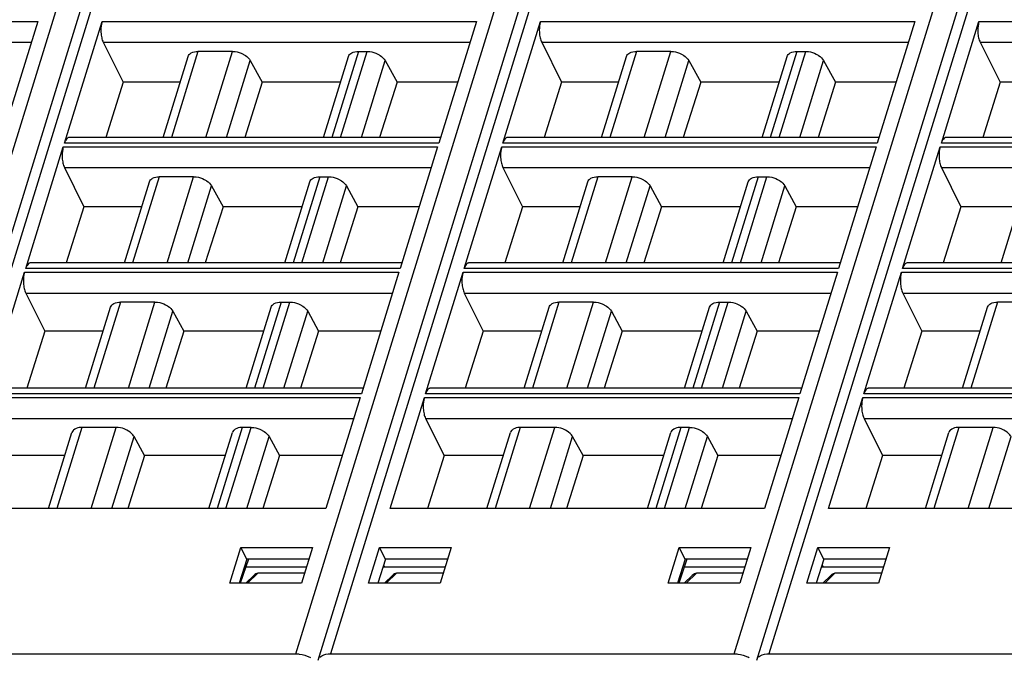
# Model space of a CAD drawing. Header units: millimetres. Extents: x 0 to 841, y 0 to 594.
# Tile 151 of 237: x 456 to 508, y 100 to 133. Entities that reach past the tile are written whole.
import ezdxf

# ---------------------------------------------------------------- set-up
doc = ezdxf.new("R2010")
doc.units = ezdxf.units.MM
doc.header["$LTSCALE"] = 46.255
doc.layers.get('0').update_dxf_attribs({"linetype": 'CONTINUOUS'})

msp = doc.modelspace()

# ---------------------------------------------------------------- linework, layer by layer
at = {"color": 7, "linetype": 'CONTINUOUS'}
for p, q in [((471.86718, 99.42039), (490.38525, 159.3449)), ((495.17002, 99.42039), (512.87092, 156.70051)), ((448.56434, 99.42039), (465.58841, 154.51031)), ((456.96843, 133.33188), (454.97139, 126.86946)), ((458.37902, 126.86946), (460.37606, 133.33188)), ((480.27127, 133.33188), (478.27423, 126.86946)), ((481.68187, 126.86946), (483.67891, 133.33188)), ((503.57412, 133.33188), (501.57708, 126.86946)), ((504.98471, 126.86946), (506.98175, 133.33188)), ((460.44059, 132.23022), (461.49883, 130.10553)), ((483.74343, 132.23022), (484.80167, 130.10553)), ((507.04628, 132.23022), (508.10451, 130.10553)), ((463.62063, 127.17217), (464.94963, 131.47281)), ((467.30395, 131.74827), (465.47435, 131.74827)), ((472.14966, 127.17217), (473.47866, 131.47281)), ((474.0034, 131.74827), (474.46981, 131.74827)), ((486.92348, 127.17217), (488.25248, 131.47281)), ((490.6068, 131.74827), (488.7772, 131.74827)), ((495.4525, 127.17217), (496.7815, 131.47281)), ((497.30624, 131.74827), (497.77266, 131.74827)), ((468.25816, 131.26022), (468.89004, 130.10553)), ((475.42401, 131.26022), (476.05589, 130.10553)), ((491.561, 131.26022), (492.19288, 130.10553)), ((498.72686, 131.26022), (499.35874, 130.10553)), ((461.49883, 130.10553), (460.57493, 127.17217)), ((464.52711, 130.10553), (461.49883, 130.10553)), ((468.89004, 130.10553), (467.96508, 127.17217)), ((473.05614, 130.10553), (468.89004, 130.10553)), ((476.05589, 130.10553), (475.13094, 127.17217)), ((479.27426, 130.10553), (476.05589, 130.10553)), ((484.80167, 130.10553), (483.87778, 127.17217)), ((487.82995, 130.10553), (484.80167, 130.10553)), ((492.19288, 130.10553), (491.26792, 127.17217)), ((496.35898, 130.10553), (492.19288, 130.10553)), ((499.35874, 130.10553), (498.43378, 127.17217)), ((502.5771, 130.10553), (499.35874, 130.10553)), ((508.10451, 130.10553), (507.18062, 127.17217)), ((511.1328, 130.10553), (508.10451, 130.10553)), ((478.36778, 127.17217), (458.63279, 127.17217)), ((501.67062, 127.17217), (481.93564, 127.17217)), ((524.97346, 127.17217), (505.23848, 127.17217)), ((456.32146, 120.21118), (458.3185, 126.6736)), ((478.21371, 126.6736), (476.21667, 120.21118)), ((479.6243, 120.21118), (481.62134, 126.6736)), ((501.51655, 126.6736), (499.51951, 120.21118)), ((502.92714, 120.21118), (504.92418, 126.6736)), ((458.38303, 125.57194), (459.41704, 123.49588)), ((465.24639, 125.08999), (463.41679, 125.08999)), ((471.94584, 125.08999), (472.41225, 125.08999)), ((481.68587, 125.57194), (482.71989, 123.49588)), ((488.54923, 125.08999), (486.71963, 125.08999)), ((495.24868, 125.08999), (495.71509, 125.08999)), ((504.98871, 125.57194), (506.02273, 123.49588)), ((461.56307, 120.51389), (462.89207, 124.81453)), ((466.20059, 124.60194), (466.80586, 123.49588)), ((470.0921, 120.51389), (471.42109, 124.81453)), ((473.36645, 124.60194), (473.97172, 123.49588)), ((484.86591, 120.51389), (486.19491, 124.81453)), ((489.50344, 124.60194), (490.10871, 123.49588)), ((493.39494, 120.51389), (494.72394, 124.81453)), ((496.66929, 124.60194), (497.27456, 123.49588)), ((508.16876, 120.51389), (509.49776, 124.81453)), ((459.41704, 123.49588), (458.47783, 120.51389)), ((462.48458, 123.49588), (459.41704, 123.49588)), ((466.80586, 123.49588), (465.86557, 120.51389)), ((471.0136, 123.49588), (466.80586, 123.49588)), ((473.97172, 123.49588), (473.03143, 120.51389)), ((477.23172, 123.49588), (473.97172, 123.49588)), ((482.71989, 123.49588), (481.78068, 120.51389)), ((485.78742, 123.49588), (482.71989, 123.49588)), ((490.10871, 123.49588), (489.16842, 120.51389)), ((494.31644, 123.49588), (490.10871, 123.49588)), ((497.27456, 123.49588), (496.33427, 120.51389)), ((500.53456, 123.49588), (497.27456, 123.49588)), ((506.02273, 123.49588), (505.08352, 120.51389)), ((509.09026, 123.49588), (506.02273, 123.49588)), ((476.31021, 120.51389), (456.57523, 120.51389)), ((499.61306, 120.51389), (479.87807, 120.51389)), ((522.9159, 120.51389), (503.18091, 120.51389)), ((454.26389, 113.5529), (456.26093, 120.01532)), ((476.15615, 120.01532), (474.15911, 113.5529)), ((477.56674, 113.5529), (479.56378, 120.01532)), ((499.45899, 120.01532), (497.46195, 113.5529)), ((500.86958, 113.5529), (502.86662, 120.01532)), ((456.32546, 118.91366), (457.33526, 116.88623)), ((479.62831, 118.91366), (480.6381, 116.88623)), ((502.93115, 118.91366), (503.94095, 116.88623)), ((463.18883, 118.43171), (461.35923, 118.43171)), ((469.88827, 118.43171), (470.35469, 118.43171)), ((486.49167, 118.43171), (484.66207, 118.43171)), ((493.19112, 118.43171), (493.65753, 118.43171)), ((509.79451, 118.43171), (507.96491, 118.43171)), ((459.50551, 113.85561), (460.83451, 118.15625)), ((464.14303, 117.94366), (464.72169, 116.88623)), ((468.03453, 113.85561), (469.36353, 118.15625)), ((471.30888, 117.94366), (471.88754, 116.88623)), ((482.80835, 113.85561), (484.13735, 118.15625)), ((487.44587, 117.94366), (488.02453, 116.88623)), ((491.33737, 113.85561), (492.66637, 118.15625)), ((494.61173, 117.94366), (495.19039, 116.88623)), ((506.11119, 113.85561), (507.44019, 118.15625)), ((457.33526, 116.88623), (456.38073, 113.85561)), ((460.44204, 116.88623), (457.33526, 116.88623)), ((464.72169, 116.88623), (463.76606, 113.85561)), ((468.97106, 116.88623), (464.72169, 116.88623)), ((471.88754, 116.88623), (470.93192, 113.85561)), ((475.18918, 116.88623), (471.88754, 116.88623)), ((480.6381, 116.88623), (479.68358, 113.85561)), ((483.74488, 116.88623), (480.6381, 116.88623)), ((488.02453, 116.88623), (487.06891, 113.85561)), ((492.27391, 116.88623), (488.02453, 116.88623)), ((495.19039, 116.88623), (494.23476, 113.85561)), ((498.49203, 116.88623), (495.19039, 116.88623)), ((503.94095, 116.88623), (502.98642, 113.85561)), ((507.04773, 116.88623), (503.94095, 116.88623)), ((474.25265, 113.85561), (454.51766, 113.85561)), ((497.55549, 113.85561), (477.82051, 113.85561)), ((520.85834, 113.85561), (501.12335, 113.85561)), ((474.09858, 113.35704), (472.277, 107.4624)), ((475.68463, 107.4624), (477.50621, 113.35704)), ((497.40143, 113.35704), (495.57984, 107.4624)), ((498.98747, 107.4624), (500.80906, 113.35704)), ((477.57074, 112.25538), (478.55632, 110.27658)), ((500.87359, 112.25538), (501.85916, 110.27658)), ((457.52985, 107.4624), (458.77694, 111.49798)), ((461.13127, 111.77343), (459.30168, 111.77343)), ((466.05888, 107.4624), (467.30597, 111.49798)), ((468.29712, 111.77343), (467.83071, 111.77343)), ((480.8327, 107.4624), (482.07979, 111.49798)), ((484.43411, 111.77343), (482.60453, 111.77343)), ((489.36172, 107.4624), (490.60881, 111.49798)), ((491.59996, 111.77343), (491.13355, 111.77343)), ((504.13554, 107.4624), (505.38263, 111.49798)), ((507.73695, 111.77343), (505.90737, 111.77343)), ((462.63751, 110.27658), (462.08547, 111.28538)), ((469.25132, 111.28538), (469.80337, 110.27658)), ((485.94036, 110.27658), (485.38831, 111.28538)), ((492.55416, 111.28538), (493.10621, 110.27658)), ((458.3995, 110.27658), (455.25348, 110.27658)), ((462.63751, 110.27658), (461.75014, 107.4624)), ((466.92853, 110.27658), (462.63751, 110.27658)), ((469.80337, 110.27658), (468.91599, 107.4624)), ((473.14665, 110.27658), (469.80337, 110.27658)), ((478.55632, 110.27658), (477.66996, 107.4624)), ((481.70235, 110.27658), (478.55632, 110.27658)), ((485.94036, 110.27658), (485.05298, 107.4624)), ((490.23137, 110.27658), (485.94036, 110.27658)), ((493.10621, 110.27658), (492.21883, 107.4624)), ((496.44949, 110.27658), (493.10621, 110.27658)), ((501.85916, 110.27658), (500.9728, 107.4624)), ((505.00519, 110.27658), (501.85916, 110.27658)), ((472.277, 107.4624), (452.38179, 107.4624)), ((495.57984, 107.4624), (475.68463, 107.4624)), ((518.88268, 107.4624), (498.98747, 107.4624)), ((467.16635, 103.49349), (467.75524, 105.40022)), ((467.75527, 105.40022), (471.56332, 105.40022)), ((468.06857, 104.77215), (467.75527, 105.40022)), ((471.56338, 105.40022), (470.97381, 103.49349)), ((474.53484, 103.49349), (475.12373, 105.40022)), ((475.12376, 105.40022), (478.93181, 105.40022)), ((475.43705, 104.77215), (475.12376, 105.40022)), ((478.93187, 105.40022), (478.3423, 103.49349)), ((490.4692, 103.49349), (491.05808, 105.40022)), ((491.05811, 105.40022), (494.86617, 105.40022)), ((491.37141, 104.77215), (491.05811, 105.40022)), ((494.86623, 105.40022), (494.27666, 103.49349)), ((497.83769, 103.49349), (498.42657, 105.40022)), ((498.4266, 105.40022), (502.23466, 105.40022)), ((498.7399, 104.77215), (498.4266, 105.40022)), ((502.23471, 105.40022), (501.64515, 103.49349)), ((468.06854, 104.77215), (467.66627, 103.49349)), ((468.15502, 104.77215), (467.72633, 103.49349)), ((471.36918, 104.77215), (468.06857, 104.77215)), ((475.43703, 104.77215), (475.03476, 103.49349)), ((478.73767, 104.77215), (475.43705, 104.77215)), ((491.37138, 104.77215), (490.96912, 103.49349)), ((491.45786, 104.77215), (491.02917, 103.49349)), ((494.67202, 104.77215), (491.37141, 104.77215)), ((498.73987, 104.77215), (498.3376, 103.49349)), ((502.04051, 104.77215), (498.7399, 104.77215)), ((468.01883, 104.36594), (471.24374, 104.36646)), ((475.30842, 104.36336), (478.61143, 104.36389)), ((475.34139, 104.46816), (475.39281, 104.36338)), ((491.32168, 104.36594), (494.54658, 104.36646)), ((498.61127, 104.36336), (501.91428, 104.36389)), ((498.64423, 104.46816), (498.69565, 104.36338)), ((468.44411, 103.91468), (468.01318, 103.49349)), ((471.13876, 104.02693), (468.65977, 104.02693)), ((475.38167, 103.49349), (475.8126, 103.91468)), ((478.50724, 104.02693), (476.02825, 104.02693)), ((491.74696, 103.91468), (491.31602, 103.49349)), ((494.4416, 104.02693), (491.96261, 104.02693)), ((498.68451, 103.49349), (499.11544, 103.91468)), ((501.81009, 104.02693), (499.3311, 104.02693)), ((470.97384, 103.49349), (467.1663, 103.49349)), ((478.34233, 103.49349), (474.53479, 103.49349)), ((494.27669, 103.49349), (490.46914, 103.49349)), ((501.64518, 103.49349), (497.83763, 103.49349)), ((449.21472, 99.74675), (470.67544, 99.74675)), ((472.51756, 99.74675), (493.97828, 99.74675)), ((495.8204, 99.74675), (517.28112, 99.74675))]:
    msp.add_line(p, q, dxfattribs=at)
at = {"color": 9, "linetype": 'CONTINUOUS'}
for p, q in [((490.03347, 156.42825), (472.51756, 99.74675)), ((512.55453, 153.89841), (495.8204, 99.74675)), ((465.91325, 153.78324), (449.21472, 99.74675)), ((447.37259, 99.74675), (463.71476, 152.63002)), ((470.67544, 99.74675), (487.01761, 152.63002)), ((493.97828, 99.74675), (510.32045, 152.63002)), ((437.07322, 133.33188), (456.96843, 133.33188)), ((460.37606, 133.33188), (480.27127, 133.33188)), ((483.67891, 133.33188), (503.57412, 133.33188)), ((506.98175, 133.33188), (526.87696, 133.33188)), ((437.13775, 132.23022), (456.62799, 132.23022)), ((460.44059, 132.23022), (479.93083, 132.23022)), ((483.74343, 132.23022), (503.23368, 132.23022)), ((507.04628, 132.23022), (526.53652, 132.23022)), ((465.47438, 131.74827), (464.06025, 127.17217)), ((465.88984, 127.17217), (467.30396, 131.74827)), ((474.0034, 131.74827), (472.58928, 127.17217)), ((473.05569, 127.17217), (474.46981, 131.74827)), ((488.77722, 131.74827), (487.3631, 127.17217)), ((489.19268, 127.17217), (490.6068, 131.74827)), ((497.30624, 131.74827), (495.89212, 127.17217)), ((496.35853, 127.17217), (497.77266, 131.74827)), ((466.99486, 127.17217), (468.25816, 131.26022)), ((474.16071, 127.17217), (475.42401, 131.26022)), ((490.2977, 127.17217), (491.561, 131.26022)), ((497.46355, 127.17217), (498.72686, 131.26022)), ((458.3185, 126.6736), (478.21371, 126.6736)), ((478.27423, 126.86946), (458.37902, 126.86946)), ((481.62134, 126.6736), (501.51655, 126.6736)), ((501.57708, 126.86946), (481.68187, 126.86946)), ((504.92418, 126.6736), (524.8194, 126.6736)), ((524.87992, 126.86946), (504.98471, 126.86946)), ((458.38303, 125.57194), (477.87327, 125.57194)), ((463.41681, 125.08999), (462.00269, 120.51389)), ((463.83227, 120.51389), (465.24639, 125.08999)), ((471.94584, 125.08999), (470.53172, 120.51389)), ((470.99813, 120.51389), (472.41225, 125.08999)), ((481.68587, 125.57194), (501.17611, 125.57194)), ((486.71966, 125.08999), (485.30553, 120.51389)), ((487.13512, 120.51389), (488.54924, 125.08999)), ((495.24868, 125.08999), (493.83456, 120.51389)), ((494.30097, 120.51389), (495.71509, 125.08999)), ((504.98871, 125.57194), (524.47896, 125.57194)), ((464.93729, 120.51389), (466.20059, 124.60194)), ((472.10315, 120.51389), (473.36645, 124.60194)), ((488.24013, 120.51389), (489.50344, 124.60194)), ((495.40599, 120.51389), (496.66929, 124.60194)), ((456.26093, 120.01532), (476.15615, 120.01532)), ((476.21667, 120.21118), (456.32146, 120.21118)), ((479.56378, 120.01532), (499.45899, 120.01532)), ((499.51951, 120.21118), (479.6243, 120.21118)), ((502.86662, 120.01532), (522.76183, 120.01532)), ((522.82236, 120.21118), (502.92714, 120.21118)), ((456.32546, 118.91366), (475.81571, 118.91366)), ((479.62831, 118.91366), (499.11855, 118.91366)), ((502.93115, 118.91366), (522.42139, 118.91366)), ((461.35925, 118.43171), (459.94513, 113.85561)), ((461.77471, 113.85561), (463.18883, 118.43171)), ((469.88827, 118.43171), (468.47415, 113.85561)), ((468.94056, 113.85561), (470.35469, 118.43171)), ((484.66209, 118.43171), (483.24797, 113.85561)), ((485.07755, 113.85561), (486.49167, 118.43171)), ((493.19112, 118.43171), (491.777, 113.85561)), ((492.24341, 113.85561), (493.65753, 118.43171)), ((507.96493, 118.43171), (506.55081, 113.85561)), ((462.87973, 113.85561), (464.14303, 117.94366)), ((470.04558, 113.85561), (471.30888, 117.94366)), ((486.18257, 113.85561), (487.44587, 117.94366)), ((493.34843, 113.85561), (494.61173, 117.94366)), ((454.20337, 113.35704), (474.09858, 113.35704)), ((474.15911, 113.5529), (454.26389, 113.5529)), ((477.50621, 113.35704), (497.40143, 113.35704)), ((497.46195, 113.5529), (477.56674, 113.5529)), ((500.80906, 113.35704), (520.70427, 113.35704)), ((520.76479, 113.5529), (500.86958, 113.5529)), ((454.2679, 112.25538), (473.75814, 112.25538)), ((477.57074, 112.25538), (497.06099, 112.25538)), ((500.87359, 112.25538), (520.36383, 112.25538)), ((459.30168, 111.77343), (457.96947, 107.4624)), ((459.79906, 107.4624), (461.13127, 111.77343)), ((467.83071, 111.77343), (466.4985, 107.4624)), ((466.96491, 107.4624), (468.29712, 111.77343)), ((482.60453, 111.77343), (481.27232, 107.4624)), ((483.1019, 107.4624), (484.43411, 111.77343)), ((491.13355, 111.77343), (489.80134, 107.4624)), ((490.26775, 107.4624), (491.59996, 111.77343)), ((505.90737, 111.77343), (504.57516, 107.4624)), ((506.40474, 107.4624), (507.73695, 111.77343)), ((460.90408, 107.4624), (462.08547, 111.28538)), ((468.06993, 107.4624), (469.25132, 111.28538)), ((484.20692, 107.4624), (485.38831, 111.28538)), ((491.37277, 107.4624), (492.55416, 111.28538)), ((507.50976, 107.4624), (508.69115, 111.28538)), ((468.11398, 103.49349), (468.65977, 104.02693)), ((475.48247, 103.49349), (476.02825, 104.02693)), ((491.41683, 103.49349), (491.96261, 104.02693)), ((498.78531, 103.49349), (499.3311, 104.02693))]:
    msp.add_line(p, q, dxfattribs=at)
at = {"color": 7, "linetype": 'CONTINUOUS'}
for centre in [(470.70814, 98.16806), (494.01099, 98.16806)]:
    msp.add_arc(centre, 1.56579, 61.076051, 63.120136, dxfattribs=at)
for centre in [(468.49917, 103.54899), (475.86766, 103.54899), (491.80201, 103.54899), (499.1705, 103.54899)]:
    msp.add_ellipse(centre, major_axis=(0.21971, 0.46519), ratio=0.49901929, start_param=0.23146357, end_param=0.9310605, dxfattribs=at)
for points, knots in [([(460.37606, 133.33188), (460.36309, 133.2899), (460.3178, 133.10297), (460.30838, 132.90832), (460.31705, 132.76047)], [0, 0, 0, 0, 0.22881463, 1, 1, 1, 1]), ([(483.67891, 133.33188), (483.66593, 133.2899), (483.62064, 133.10297), (483.61123, 132.90832), (483.61989, 132.76047)], [0, 0, 0, 0, 0.22881463, 1, 1, 1, 1]), ([(506.98175, 133.33188), (506.96877, 133.2899), (506.92349, 133.10297), (506.91407, 132.90832), (506.92273, 132.76047)], [0, 0, 0, 0, 0.22881463, 1, 1, 1, 1]), ([(460.31705, 132.76047), (460.32278, 132.66252), (460.34705, 132.48113), (460.40305, 132.30559), (460.44059, 132.23022)], [0, 0, 0, 0, 0.53816872, 1, 1, 1, 1]), ([(483.61989, 132.76047), (483.62563, 132.66252), (483.64989, 132.48113), (483.70589, 132.30559), (483.74343, 132.23022)], [0, 0, 0, 0, 0.53816872, 1, 1, 1, 1]), ([(506.92273, 132.76047), (506.92847, 132.66252), (506.95273, 132.48113), (507.00874, 132.30559), (507.04628, 132.23022)], [0, 0, 0, 0, 0.53816872, 1, 1, 1, 1]), ([(464.94963, 131.47281), (464.96132, 131.51064), (464.98834, 131.55892), (465.02506, 131.59779), (465.03513, 131.60732)], [0, 0, 0, 0, 0.7407559, 1, 1, 1, 1]), ([(465.03513, 131.60732), (465.0598, 131.63066), (465.18839, 131.72181), (465.35237, 131.74827), (465.47435, 131.74827)], [0, 0, 0, 0, 0.21777869, 1, 1, 1, 1]), ([(467.30395, 131.74827), (467.35124, 131.74827), (467.54644, 131.73489), (467.73794, 131.67475), (467.86978, 131.60732)], [0, 0, 0, 0, 0.24204309, 1, 1, 1, 1]), ([(467.86978, 131.60732), (467.91273, 131.58535), (468.06314, 131.49715), (468.19736, 131.37132), (468.25817, 131.2602)], [0, 0, 0, 0, 0.27579327, 1, 1, 1, 1]), ([(473.47865, 131.47281), (473.49034, 131.51064), (473.51736, 131.55892), (473.55408, 131.59779), (473.56415, 131.60732)], [0, 0, 0, 0, 0.7407559, 1, 1, 1, 1]), ([(473.56415, 131.60732), (473.58882, 131.63066), (473.71742, 131.72181), (473.8814, 131.74827), (474.00338, 131.74827)], [0, 0, 0, 0, 0.21777869, 1, 1, 1, 1]), ([(474.46981, 131.74827), (474.5171, 131.74827), (474.71229, 131.73489), (474.9038, 131.67475), (475.03564, 131.60732)], [0, 0, 0, 0, 0.24204309, 1, 1, 1, 1]), ([(475.03564, 131.60732), (475.07859, 131.58535), (475.22899, 131.49715), (475.36321, 131.37132), (475.42402, 131.2602)], [0, 0, 0, 0, 0.27579327, 1, 1, 1, 1]), ([(488.25247, 131.47281), (488.26416, 131.51064), (488.29118, 131.55892), (488.3279, 131.59779), (488.33797, 131.60732)], [0, 0, 0, 0, 0.7407559, 1, 1, 1, 1]), ([(488.33797, 131.60732), (488.36264, 131.63066), (488.49124, 131.72181), (488.65522, 131.74827), (488.7772, 131.74827)], [0, 0, 0, 0, 0.21777869, 1, 1, 1, 1]), ([(490.6068, 131.74827), (490.65408, 131.74827), (490.84928, 131.73489), (491.04079, 131.67475), (491.17263, 131.60732)], [0, 0, 0, 0, 0.24204309, 1, 1, 1, 1]), ([(491.17263, 131.60732), (491.21557, 131.58535), (491.36598, 131.49715), (491.5002, 131.37132), (491.56101, 131.2602)], [0, 0, 0, 0, 0.27579327, 1, 1, 1, 1]), ([(496.7815, 131.47281), (496.79319, 131.51064), (496.82021, 131.55892), (496.85693, 131.59779), (496.86699, 131.60732)], [0, 0, 0, 0, 0.7407559, 1, 1, 1, 1]), ([(496.86699, 131.60732), (496.89166, 131.63066), (497.02026, 131.72181), (497.18424, 131.74827), (497.30622, 131.74827)], [0, 0, 0, 0, 0.21777869, 1, 1, 1, 1]), ([(497.77265, 131.74827), (497.81994, 131.74827), (498.01514, 131.73489), (498.20664, 131.67475), (498.33848, 131.60732)], [0, 0, 0, 0, 0.24204309, 1, 1, 1, 1]), ([(498.33848, 131.60732), (498.38143, 131.58535), (498.53184, 131.49715), (498.66605, 131.37132), (498.72687, 131.2602)], [0, 0, 0, 0, 0.27579327, 1, 1, 1, 1]), ([(458.3185, 126.6736), (458.30552, 126.63162), (458.26024, 126.44469), (458.25082, 126.25004), (458.25948, 126.10219)], [0, 0, 0, 0, 0.22881463, 1, 1, 1, 1]), ([(458.53335, 127.13476), (458.49784, 127.10719), (458.43428, 127.02184), (458.39627, 126.92528), (458.37902, 126.86946)], [0, 0, 0, 0, 0.43482843, 1, 1, 1, 1]), ([(481.62134, 126.6736), (481.60837, 126.63162), (481.56308, 126.44469), (481.55366, 126.25004), (481.56232, 126.10219)], [0, 0, 0, 0, 0.22881463, 1, 1, 1, 1]), ([(481.83619, 127.13476), (481.80068, 127.10719), (481.73713, 127.02184), (481.69911, 126.92528), (481.68187, 126.86946)], [0, 0, 0, 0, 0.43482843, 1, 1, 1, 1]), ([(504.92418, 126.6736), (504.91121, 126.63162), (504.86592, 126.44469), (504.85651, 126.25004), (504.86517, 126.10219)], [0, 0, 0, 0, 0.22881463, 1, 1, 1, 1]), ([(505.13904, 127.13476), (505.10353, 127.10719), (505.03997, 127.02184), (505.00196, 126.92528), (504.98471, 126.86946)], [0, 0, 0, 0, 0.43482843, 1, 1, 1, 1]), ([(458.25948, 126.10219), (458.26522, 126.00424), (458.28948, 125.82286), (458.34549, 125.64731), (458.38303, 125.57194)], [0, 0, 0, 0, 0.53816872, 1, 1, 1, 1]), ([(481.56232, 126.10219), (481.56806, 126.00424), (481.59233, 125.82286), (481.64833, 125.64731), (481.68587, 125.57194)], [0, 0, 0, 0, 0.53816872, 1, 1, 1, 1]), ([(504.86517, 126.10219), (504.87091, 126.00424), (504.89517, 125.82286), (504.95117, 125.64731), (504.98871, 125.57194)], [0, 0, 0, 0, 0.53816872, 1, 1, 1, 1]), ([(462.97756, 124.94904), (463.00223, 124.97238), (463.13083, 125.06353), (463.29481, 125.08999), (463.41679, 125.08999)], [0, 0, 0, 0, 0.21777869, 1, 1, 1, 1]), ([(465.24639, 125.08999), (465.29368, 125.08999), (465.48888, 125.07661), (465.68038, 125.01647), (465.81222, 124.94904)], [0, 0, 0, 0, 0.24204309, 1, 1, 1, 1]), ([(471.50659, 124.94904), (471.53126, 124.97238), (471.65985, 125.06353), (471.82383, 125.08999), (471.94581, 125.08999)], [0, 0, 0, 0, 0.21777869, 1, 1, 1, 1]), ([(472.41224, 125.08999), (472.45953, 125.08999), (472.65473, 125.07661), (472.84624, 125.01647), (472.97807, 124.94904)], [0, 0, 0, 0, 0.24204309, 1, 1, 1, 1]), ([(486.28041, 124.94904), (486.30508, 124.97238), (486.43367, 125.06353), (486.59765, 125.08999), (486.71963, 125.08999)], [0, 0, 0, 0, 0.21777869, 1, 1, 1, 1]), ([(488.54923, 125.08999), (488.59652, 125.08999), (488.79172, 125.07661), (488.98322, 125.01647), (489.11506, 124.94904)], [0, 0, 0, 0, 0.24204309, 1, 1, 1, 1]), ([(494.80943, 124.94904), (494.8341, 124.97238), (494.9627, 125.06353), (495.12668, 125.08999), (495.24866, 125.08999)], [0, 0, 0, 0, 0.21777869, 1, 1, 1, 1]), ([(495.71509, 125.08999), (495.76237, 125.08999), (495.95757, 125.07661), (496.14908, 125.01647), (496.28092, 124.94904)], [0, 0, 0, 0, 0.24204309, 1, 1, 1, 1]), ([(462.89206, 124.81453), (462.90376, 124.85237), (462.93077, 124.90065), (462.9675, 124.93952), (462.97756, 124.94904)], [0, 0, 0, 0, 0.7407559, 1, 1, 1, 1]), ([(465.81222, 124.94904), (465.85517, 124.92707), (466.00558, 124.83887), (466.13979, 124.71304), (466.2006, 124.60192)], [0, 0, 0, 0, 0.27579327, 1, 1, 1, 1]), ([(471.42109, 124.81453), (471.43278, 124.85237), (471.4598, 124.90065), (471.49652, 124.93952), (471.50659, 124.94904)], [0, 0, 0, 0, 0.7407559, 1, 1, 1, 1]), ([(472.97807, 124.94904), (473.02102, 124.92707), (473.17143, 124.83887), (473.30565, 124.71304), (473.36646, 124.60192)], [0, 0, 0, 0, 0.27579327, 1, 1, 1, 1]), ([(486.19491, 124.81453), (486.2066, 124.85237), (486.23362, 124.90065), (486.27034, 124.93952), (486.28041, 124.94904)], [0, 0, 0, 0, 0.7407559, 1, 1, 1, 1]), ([(489.11506, 124.94904), (489.15801, 124.92707), (489.30842, 124.83887), (489.44264, 124.71304), (489.50345, 124.60192)], [0, 0, 0, 0, 0.27579327, 1, 1, 1, 1]), ([(494.72393, 124.81453), (494.73562, 124.85237), (494.76264, 124.90065), (494.79936, 124.93952), (494.80943, 124.94904)], [0, 0, 0, 0, 0.7407559, 1, 1, 1, 1]), ([(496.28092, 124.94904), (496.32387, 124.92707), (496.47427, 124.83887), (496.60849, 124.71304), (496.6693, 124.60192)], [0, 0, 0, 0, 0.27579327, 1, 1, 1, 1]), ([(456.47578, 120.47648), (456.44028, 120.44891), (456.37672, 120.36356), (456.33871, 120.267), (456.32146, 120.21118)], [0, 0, 0, 0, 0.43482843, 1, 1, 1, 1]), ([(479.77863, 120.47648), (479.74312, 120.44891), (479.67956, 120.36356), (479.64155, 120.267), (479.6243, 120.21118)], [0, 0, 0, 0, 0.43482843, 1, 1, 1, 1]), ([(503.08147, 120.47648), (503.04596, 120.44891), (502.98241, 120.36356), (502.94439, 120.267), (502.92714, 120.21118)], [0, 0, 0, 0, 0.43482843, 1, 1, 1, 1]), ([(456.26093, 120.01532), (456.24796, 119.97334), (456.20267, 119.78641), (456.19326, 119.59176), (456.20192, 119.44391)], [0, 0, 0, 0, 0.22881463, 1, 1, 1, 1]), ([(479.56378, 120.01532), (479.5508, 119.97334), (479.50552, 119.78641), (479.4961, 119.59176), (479.50476, 119.44391)], [0, 0, 0, 0, 0.22881463, 1, 1, 1, 1]), ([(502.86662, 120.01532), (502.85365, 119.97334), (502.80836, 119.78641), (502.79894, 119.59176), (502.8076, 119.44391)], [0, 0, 0, 0, 0.22881463, 1, 1, 1, 1]), ([(456.20192, 119.44391), (456.20766, 119.34596), (456.23192, 119.16458), (456.28792, 118.98903), (456.32546, 118.91366)], [0, 0, 0, 0, 0.53816872, 1, 1, 1, 1]), ([(479.50476, 119.44391), (479.5105, 119.34596), (479.53476, 119.16458), (479.59077, 118.98903), (479.62831, 118.91366)], [0, 0, 0, 0, 0.53816872, 1, 1, 1, 1]), ([(502.8076, 119.44391), (502.81334, 119.34596), (502.8376, 119.16458), (502.89361, 118.98903), (502.93115, 118.91366)], [0, 0, 0, 0, 0.53816872, 1, 1, 1, 1]), ([(460.8345, 118.15626), (460.84619, 118.19409), (460.87321, 118.24237), (460.90993, 118.28124), (460.92, 118.29076)], [0, 0, 0, 0, 0.7407559, 1, 1, 1, 1]), ([(460.92, 118.29076), (460.94467, 118.3141), (461.07326, 118.40525), (461.23725, 118.43171), (461.35923, 118.43171)], [0, 0, 0, 0, 0.21777869, 1, 1, 1, 1]), ([(463.18883, 118.43171), (463.23611, 118.43171), (463.43131, 118.41833), (463.62282, 118.35819), (463.75465, 118.29076)], [0, 0, 0, 0, 0.24204309, 1, 1, 1, 1]), ([(463.75465, 118.29076), (463.7976, 118.26879), (463.94801, 118.18059), (464.08223, 118.05476), (464.14304, 117.94364)], [0, 0, 0, 0, 0.27579327, 1, 1, 1, 1]), ([(469.36352, 118.15626), (469.37522, 118.19409), (469.40224, 118.24237), (469.43896, 118.28124), (469.44902, 118.29076)], [0, 0, 0, 0, 0.7407559, 1, 1, 1, 1]), ([(469.44902, 118.29076), (469.47369, 118.3141), (469.60229, 118.40525), (469.76627, 118.43171), (469.88825, 118.43171)], [0, 0, 0, 0, 0.21777869, 1, 1, 1, 1]), ([(470.35468, 118.43171), (470.40197, 118.43171), (470.59717, 118.41833), (470.78867, 118.35819), (470.92051, 118.29076)], [0, 0, 0, 0, 0.24204309, 1, 1, 1, 1]), ([(470.92051, 118.29076), (470.96346, 118.26879), (471.11387, 118.18059), (471.24808, 118.05476), (471.3089, 117.94364)], [0, 0, 0, 0, 0.27579327, 1, 1, 1, 1]), ([(484.13734, 118.15626), (484.14904, 118.19409), (484.17605, 118.24237), (484.21278, 118.28124), (484.22284, 118.29076)], [0, 0, 0, 0, 0.7407559, 1, 1, 1, 1]), ([(484.22284, 118.29076), (484.24751, 118.3141), (484.37611, 118.40525), (484.54009, 118.43171), (484.66207, 118.43171)], [0, 0, 0, 0, 0.21777869, 1, 1, 1, 1]), ([(486.49167, 118.43171), (486.53896, 118.43171), (486.73415, 118.41833), (486.92566, 118.35819), (487.0575, 118.29076)], [0, 0, 0, 0, 0.24204309, 1, 1, 1, 1]), ([(487.0575, 118.29076), (487.10045, 118.26879), (487.25085, 118.18059), (487.38507, 118.05476), (487.44588, 117.94364)], [0, 0, 0, 0, 0.27579327, 1, 1, 1, 1]), ([(492.66637, 118.15626), (492.67806, 118.19409), (492.70508, 118.24237), (492.7418, 118.28124), (492.75187, 118.29076)], [0, 0, 0, 0, 0.7407559, 1, 1, 1, 1]), ([(492.75187, 118.29076), (492.77654, 118.3141), (492.90513, 118.40525), (493.06911, 118.43171), (493.19109, 118.43171)], [0, 0, 0, 0, 0.21777869, 1, 1, 1, 1]), ([(493.65752, 118.43171), (493.70481, 118.43171), (493.90001, 118.41833), (494.09152, 118.35819), (494.22335, 118.29076)], [0, 0, 0, 0, 0.24204309, 1, 1, 1, 1]), ([(494.22335, 118.29076), (494.2663, 118.26879), (494.41671, 118.18059), (494.55093, 118.05476), (494.61174, 117.94364)], [0, 0, 0, 0, 0.27579327, 1, 1, 1, 1]), ([(507.44019, 118.15626), (507.45188, 118.19409), (507.4789, 118.24237), (507.51562, 118.28124), (507.52569, 118.29076)], [0, 0, 0, 0, 0.7407559, 1, 1, 1, 1]), ([(507.52569, 118.29076), (507.55036, 118.3141), (507.67895, 118.40525), (507.84293, 118.43171), (507.96491, 118.43171)], [0, 0, 0, 0, 0.21777869, 1, 1, 1, 1]), ([(477.72106, 113.8182), (477.68556, 113.79064), (477.622, 113.70528), (477.58399, 113.60872), (477.56674, 113.5529)], [0, 0, 0, 0, 0.43482843, 1, 1, 1, 1]), ([(501.02391, 113.8182), (500.9884, 113.79064), (500.92484, 113.70528), (500.88683, 113.60872), (500.86958, 113.5529)], [0, 0, 0, 0, 0.43482843, 1, 1, 1, 1]), ([(477.50621, 113.35704), (477.49324, 113.31506), (477.44795, 113.12813), (477.43854, 112.93349), (477.4472, 112.78563)], [0, 0, 0, 0, 0.22881463, 1, 1, 1, 1]), ([(500.80906, 113.35704), (500.79608, 113.31506), (500.75079, 113.12813), (500.74138, 112.93349), (500.75004, 112.78563)], [0, 0, 0, 0, 0.22881463, 1, 1, 1, 1]), ([(477.4472, 112.78563), (477.45293, 112.68768), (477.4772, 112.5063), (477.5332, 112.33076), (477.57074, 112.25538)], [0, 0, 0, 0, 0.53816872, 1, 1, 1, 1]), ([(500.75004, 112.78563), (500.75578, 112.68768), (500.78004, 112.5063), (500.83605, 112.33076), (500.87359, 112.25538)], [0, 0, 0, 0, 0.53816872, 1, 1, 1, 1]), ([(458.86244, 111.63249), (458.85237, 111.62296), (458.81564, 111.5841), (458.78859, 111.53583), (458.77689, 111.49799)], [0, 0, 0, 0, 0.25924581, 1, 1, 1, 1]), ([(459.30168, 111.77343), (459.25716, 111.77343), (459.10296, 111.76377), (458.94311, 111.70879), (458.86244, 111.63249)], [0, 0, 0, 0, 0.28622803, 1, 1, 1, 1]), ([(461.69708, 111.63249), (461.65291, 111.65508), (461.47399, 111.73352), (461.27699, 111.77343), (461.13127, 111.77343)], [0, 0, 0, 0, 0.25398713, 1, 1, 1, 1]), ([(462.08547, 111.28538), (462.0667, 111.31967), (461.96625, 111.46429), (461.81819, 111.57054), (461.69708, 111.63249)], [0, 0, 0, 0, 0.22322338, 1, 1, 1, 1]), ([(467.39147, 111.63249), (467.3814, 111.62296), (467.34467, 111.5841), (467.31761, 111.53583), (467.30591, 111.49799)], [0, 0, 0, 0, 0.25924581, 1, 1, 1, 1]), ([(467.83071, 111.77343), (467.78618, 111.77343), (467.63198, 111.76377), (467.47213, 111.70879), (467.39147, 111.63249)], [0, 0, 0, 0, 0.28622803, 1, 1, 1, 1]), ([(468.29712, 111.77343), (468.3444, 111.77343), (468.5396, 111.76005), (468.73111, 111.69991), (468.86295, 111.63248)], [0, 0, 0, 0, 0.24204309, 1, 1, 1, 1]), ([(468.86295, 111.63248), (468.90589, 111.61051), (469.0563, 111.52231), (469.19052, 111.39648), (469.25133, 111.28536)], [0, 0, 0, 0, 0.27579327, 1, 1, 1, 1]), ([(482.16529, 111.63249), (482.15522, 111.62296), (482.11848, 111.5841), (482.09143, 111.53583), (482.07973, 111.49799)], [0, 0, 0, 0, 0.25924581, 1, 1, 1, 1]), ([(482.60453, 111.77343), (482.56, 111.77343), (482.4058, 111.76377), (482.24595, 111.70879), (482.16529, 111.63249)], [0, 0, 0, 0, 0.28622803, 1, 1, 1, 1]), ([(484.99993, 111.63249), (484.95576, 111.65508), (484.77683, 111.73352), (484.57983, 111.77343), (484.43411, 111.77343)], [0, 0, 0, 0, 0.25398713, 1, 1, 1, 1]), ([(485.38831, 111.28538), (485.36954, 111.31967), (485.26909, 111.46429), (485.12103, 111.57054), (484.99993, 111.63249)], [0, 0, 0, 0, 0.22322338, 1, 1, 1, 1]), ([(490.69431, 111.63249), (490.68424, 111.62296), (490.64751, 111.5841), (490.62046, 111.53583), (490.60875, 111.49799)], [0, 0, 0, 0, 0.25924581, 1, 1, 1, 1]), ([(491.13355, 111.77343), (491.08902, 111.77343), (490.93482, 111.76377), (490.77498, 111.70879), (490.69431, 111.63249)], [0, 0, 0, 0, 0.28622803, 1, 1, 1, 1]), ([(491.59996, 111.77343), (491.64725, 111.77343), (491.84245, 111.76005), (492.03395, 111.69991), (492.16579, 111.63248)], [0, 0, 0, 0, 0.24204309, 1, 1, 1, 1]), ([(492.16579, 111.63248), (492.20874, 111.61051), (492.35915, 111.52231), (492.49336, 111.39648), (492.55417, 111.28536)], [0, 0, 0, 0, 0.27579327, 1, 1, 1, 1]), ([(505.46813, 111.63249), (505.45806, 111.62296), (505.42133, 111.5841), (505.39427, 111.53583), (505.38257, 111.49799)], [0, 0, 0, 0, 0.25924581, 1, 1, 1, 1]), ([(505.90737, 111.77343), (505.86284, 111.77343), (505.70864, 111.76377), (505.54879, 111.70879), (505.46813, 111.63249)], [0, 0, 0, 0, 0.28622803, 1, 1, 1, 1]), ([(508.30277, 111.63249), (508.2586, 111.65508), (508.07967, 111.73352), (507.88267, 111.77343), (507.73695, 111.77343)], [0, 0, 0, 0, 0.25398713, 1, 1, 1, 1]), ([(508.69115, 111.28538), (508.67239, 111.31967), (508.57194, 111.46429), (508.42387, 111.57054), (508.30277, 111.63249)], [0, 0, 0, 0, 0.22322338, 1, 1, 1, 1]), ([(470.67544, 99.74675), (470.7374, 99.74675), (470.99264, 99.72935), (471.24345, 99.6522), (471.41607, 99.56469)], [0, 0, 0, 0, 0.24251396, 1, 1, 1, 1]), ([(471.95562, 99.56469), (471.98557, 99.59491), (472.14879, 99.71478), (472.36019, 99.74675), (472.51756, 99.74675)], [0, 0, 0, 0, 0.21286217, 1, 1, 1, 1]), ([(493.97828, 99.74675), (494.04024, 99.74675), (494.29549, 99.72935), (494.54629, 99.6522), (494.71891, 99.56469)], [0, 0, 0, 0, 0.24251396, 1, 1, 1, 1]), ([(495.25846, 99.56469), (495.28841, 99.59491), (495.45163, 99.71478), (495.66304, 99.74675), (495.8204, 99.74675)], [0, 0, 0, 0, 0.21286217, 1, 1, 1, 1])]:
    msp.add_open_spline(points, degree=3, knots=knots, dxfattribs=at)
for points in [[(458.58783, 127.16474), (458.56817, 127.15818), (458.54972, 127.14747), (458.53335, 127.13476)], [(458.63279, 127.17216), (458.6176, 127.17215), (458.60224, 127.16954), (458.58783, 127.16474)], [(481.89068, 127.16474), (481.87101, 127.15818), (481.85257, 127.14747), (481.83619, 127.13476)], [(481.93564, 127.17216), (481.92045, 127.17215), (481.90509, 127.16954), (481.89068, 127.16474)], [(505.19352, 127.16474), (505.17385, 127.15818), (505.15541, 127.14747), (505.13904, 127.13476)], [(505.23848, 127.17216), (505.22329, 127.17215), (505.20793, 127.16954), (505.19352, 127.16474)], [(456.53027, 120.50646), (456.5106, 120.4999), (456.49216, 120.48919), (456.47578, 120.47648)], [(456.57523, 120.51388), (456.56004, 120.51387), (456.54468, 120.51126), (456.53027, 120.50646)], [(479.83311, 120.50646), (479.81345, 120.4999), (479.795, 120.48919), (479.77863, 120.47648)], [(479.87807, 120.51388), (479.86288, 120.51387), (479.84752, 120.51126), (479.83311, 120.50646)], [(503.13595, 120.50646), (503.11629, 120.4999), (503.09785, 120.48919), (503.08147, 120.47648)], [(503.18091, 120.51388), (503.16573, 120.51387), (503.15036, 120.51126), (503.13595, 120.50646)], [(477.77555, 113.84818), (477.75588, 113.84162), (477.73744, 113.83091), (477.72106, 113.8182)], [(477.82051, 113.8556), (477.80532, 113.85559), (477.78996, 113.85298), (477.77555, 113.84818)], [(501.07839, 113.84818), (501.05873, 113.84162), (501.04028, 113.83091), (501.02391, 113.8182)], [(501.12335, 113.8556), (501.10816, 113.85559), (501.0928, 113.85298), (501.07839, 113.84818)]]:
    msp.add_open_spline(points, degree=3, dxfattribs=at)

doc.saveas('drawing.dxf')
